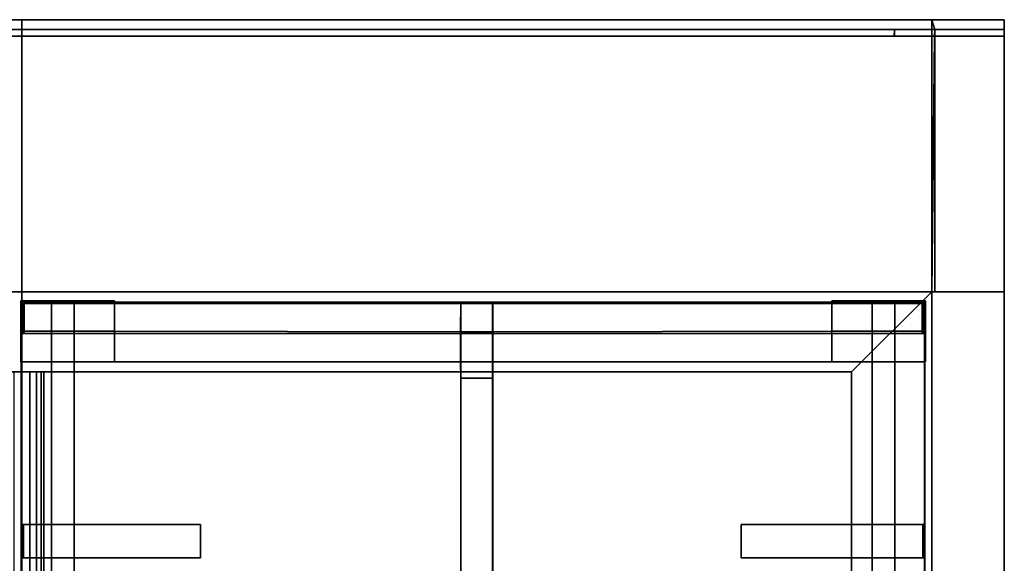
# Model space of a CAD drawing. Extents: x -17.9 to 18, y -14.2 to 13.3.
# Tile 61 of 61: x 5.7 to 18, y 6.5 to 13.3. Entities that reach past the tile are written whole.
import ezdxf

# ---------------------------------------------------------------- set-up
doc = ezdxf.new("R2010")
doc.units = 0
doc.layers.add('GRATE_-_3', color=250, linetype='CONTINUOUS')
doc.layers.add('RGM8058UC_-_BODY', color=252, linetype='CONTINUOUS')

msp = doc.modelspace()

# ---------------------------------------------------------------- linework, layer by layer
at = {"layer": 'GRATE_-_3'}
for points in [[(5.6871, 9.3389, 7.573), (5.674, 9.5441, 7.101), (5.674, 9.7494, 7.101), (5.6931, 9.73, 7.7864)], [(5.674, 9.7494, 7.101), (6.0568, 9.7494, 7.101), (6.0568, 9.73, 7.7864), (5.6931, 9.73, 7.7864)], [(5.6759, 9.3687, 6.8461), (5.6759, 9.7494, 6.8461), (5.674, 9.7494, 7.101), (5.674, 9.3687, 7.101)], [(5.6759, 9.7494, 6.8461), (6.0568, 9.7494, 6.8461), (6.0568, 9.7494, 7.101), (5.674, 9.7494, 7.101)], [(5.6759, 9.3687, 6.8461), (6.0568, 9.3687, 6.8461), (6.0568, 9.7494, 6.8461), (5.6759, 9.7494, 6.8461)], [(5.7072, 9.7152, 8.3105), (5.7072, 9.3389, 8.3105), (5.6871, 9.3389, 7.573), (5.6931, 9.73, 7.7864)], [(5.6931, 9.73, 7.7864), (6.0568, 9.73, 7.7864), (6.0568, 9.7152, 8.3105), (5.7072, 9.7152, 8.3105)], [(5.7139, 9.7152, 8.4597), (5.7139, 9.3389, 8.4597), (5.7072, 9.3389, 8.3105), (5.7072, 9.7152, 8.3105)], [(6.0568, 9.7152, 8.3105), (6.0568, 9.7152, 8.4597), (5.7139, 9.7152, 8.4597), (5.7072, 9.7152, 8.3105)], [(6.0568, 9.7152, 8.4597), (6.0568, 9.3389, 8.4597), (5.7139, 9.3389, 8.4597), (5.7139, 9.7152, 8.4597)], [(6.0568, 9.7494, 7.101), (6.0568, 9.7494, 6.8461), (6.3401, 9.7494, 6.8461), (6.3401, 9.7494, 7.101)], [(6.0568, 9.7494, 6.8461), (6.0568, 9.3687, 6.8461), (6.3401, 9.3687, 6.8461), (6.3401, 9.7494, 6.8461)], [(6.0568, 9.73, 7.7864), (6.0568, 9.7494, 7.101), (6.3401, 9.7494, 7.101), (6.3401, 9.73, 7.7864)], [(6.0568, 9.7152, 8.3105), (6.0568, 9.73, 7.7864), (6.3401, 9.73, 7.7864), (6.3401, 9.7152, 8.3105)], [(6.3401, 9.7152, 8.4597), (6.3401, 9.3389, 8.4597), (6.0568, 9.3389, 8.4597), (6.0568, 9.7152, 8.4597)], [(6.3401, 9.7152, 8.4597), (6.0568, 9.7152, 8.4597), (6.0568, 9.7152, 8.3105), (6.3401, 9.7152, 8.3105)], [(6.3401, 9.3687, 6.8461), (6.8415, 9.3687, 6.8461), (6.8415, 9.7494, 6.8461), (6.3401, 9.7494, 6.8461)], [(6.8415, 9.7494, 7.101), (6.8415, 9.73, 7.7864), (6.3401, 9.73, 7.7864), (6.3401, 9.7494, 7.101)], [(6.3401, 9.7494, 6.8461), (6.8415, 9.7494, 6.8461), (6.8415, 9.7494, 7.101), (6.3401, 9.7494, 7.101)], [(6.3401, 9.7152, 8.3105), (6.3401, 9.73, 7.7864), (6.8415, 9.73, 7.7864), (6.8415, 9.7152, 8.3105)], [(6.8415, 9.7152, 8.4597), (6.8415, 9.3389, 8.4597), (6.3401, 9.3389, 8.4597), (6.3401, 9.7152, 8.4597)], [(6.8415, 9.7152, 8.3105), (6.8415, 9.7152, 8.4597), (6.3401, 9.7152, 8.4597), (6.3401, 9.7152, 8.3105)], [(6.8415, 9.73, 7.7864), (6.8415, 9.7494, 7.101), (6.8415, 9.3687, 7.101)], [(6.8415, 9.7494, 6.8461), (6.8415, 9.3687, 6.8461), (6.8415, 9.3687, 7.101), (6.8415, 9.7494, 7.101)], [(6.8415, 9.7152, 8.3105), (6.8415, 9.73, 7.7864), (11.1647, 9.73, 7.7864), (11.1652, 9.7152, 8.3105)], [(11.1641, 9.3619, 7.101), (11.1647, 9.73, 7.7864), (6.8415, 9.73, 7.7864), (6.8415, 9.3687, 7.101)], [(11.1652, 9.7152, 8.4597), (11.1652, 9.3389, 8.4597), (6.8415, 9.3389, 8.4597), (6.8415, 9.7152, 8.4597)], [(11.1652, 9.7152, 8.4597), (6.8415, 9.7152, 8.4597), (6.8415, 9.7152, 8.3105), (11.1652, 9.7152, 8.3105)], [(11.565, 9.3619, 7.101), (11.5643, 9.73, 7.7864), (11.1647, 9.73, 7.7864), (11.1641, 9.3619, 7.101)], [(11.5643, 9.73, 7.7864), (11.5639, 9.7152, 8.3105), (11.1652, 9.7152, 8.3105), (11.1647, 9.73, 7.7864)], [(11.5639, 9.7152, 8.4597), (11.1652, 9.7152, 8.4597), (11.1652, 9.7152, 8.3105), (11.5639, 9.7152, 8.3105)], [(11.5639, 9.3389, 8.4597), (11.1652, 9.3389, 8.4597), (11.1652, 9.7152, 8.4597), (11.5639, 9.7152, 8.4597)], [(15.7982, 9.7152, 8.3105), (11.5639, 9.7152, 8.3105), (11.5643, 9.73, 7.7864), (15.7982, 9.73, 7.7864)], [(11.5639, 9.7152, 8.4597), (15.7982, 9.7152, 8.4597), (15.7982, 9.3389, 8.4597), (11.5639, 9.3389, 8.4597)], [(11.5639, 9.7152, 8.4597), (11.5639, 9.7152, 8.3105), (15.7982, 9.7152, 8.3105), (15.7982, 9.7152, 8.4597)], [(11.565, 9.3619, 7.101), (15.7982, 9.3687, 7.101), (15.7982, 9.73, 7.7864), (11.5643, 9.73, 7.7864)], [(16.2996, 9.3687, 6.8461), (16.2996, 9.7494, 6.8461), (15.7982, 9.7494, 6.8461), (15.7982, 9.3687, 6.8461)], [(15.7982, 9.73, 7.7864), (15.7982, 9.3687, 7.101), (15.7982, 9.7494, 7.101)], [(15.7982, 9.7494, 7.101), (16.2996, 9.7494, 7.101), (16.2996, 9.73, 7.7864), (15.7982, 9.73, 7.7864)], [(16.2996, 9.7494, 6.8461), (16.2996, 9.7494, 7.101), (15.7982, 9.7494, 7.101), (15.7982, 9.7494, 6.8461)], [(15.7982, 9.7494, 6.8461), (15.7982, 9.7494, 7.101), (15.7982, 9.3687, 7.101), (15.7982, 9.3687, 6.8461)], [(16.2996, 9.7152, 8.3105), (15.7982, 9.7152, 8.3105), (15.7982, 9.73, 7.7864), (16.2996, 9.73, 7.7864)], [(15.7982, 9.7152, 8.4597), (16.2996, 9.7152, 8.4597), (16.2996, 9.3389, 8.4597), (15.7982, 9.3389, 8.4597)], [(15.7982, 9.7152, 8.3105), (16.2996, 9.7152, 8.3105), (16.2996, 9.7152, 8.4597), (15.7982, 9.7152, 8.4597)], [(16.5829, 9.7494, 6.8461), (16.2996, 9.7494, 6.8461), (16.2996, 9.3687, 6.8461), (16.5829, 9.3687, 6.8461)], [(16.5829, 9.73, 7.7864), (16.2996, 9.73, 7.7864), (16.2996, 9.7494, 7.101), (16.5829, 9.7494, 7.101)], [(16.5829, 9.7494, 7.101), (16.2996, 9.7494, 7.101), (16.2996, 9.7494, 6.8461), (16.5829, 9.7494, 6.8461)], [(16.5829, 9.7152, 8.3105), (16.2996, 9.7152, 8.3105), (16.2996, 9.73, 7.7864), (16.5829, 9.73, 7.7864)], [(16.2996, 9.7152, 8.4597), (16.5829, 9.7152, 8.4597), (16.5829, 9.3389, 8.4597), (16.2996, 9.3389, 8.4597)], [(16.2996, 9.7152, 8.4597), (16.2996, 9.7152, 8.3105), (16.5829, 9.7152, 8.3105), (16.5829, 9.7152, 8.4597)], [(16.9638, 9.3687, 6.8461), (16.9638, 9.7494, 6.8461), (16.5829, 9.7494, 6.8461), (16.5829, 9.3687, 6.8461)], [(16.9657, 9.7494, 7.101), (16.9466, 9.73, 7.7864), (16.5829, 9.73, 7.7864), (16.5829, 9.7494, 7.101)], [(16.9638, 9.7494, 6.8461), (16.9657, 9.7494, 7.101), (16.5829, 9.7494, 7.101), (16.5829, 9.7494, 6.8461)], [(16.9466, 9.73, 7.7864), (16.9325, 9.7152, 8.3105), (16.5829, 9.7152, 8.3105), (16.5829, 9.73, 7.7864)], [(16.5829, 9.7152, 8.4597), (16.9258, 9.7152, 8.4597), (16.9258, 9.3389, 8.4597), (16.5829, 9.3389, 8.4597)], [(16.5829, 9.7152, 8.3105), (16.9325, 9.7152, 8.3105), (16.9258, 9.7152, 8.4597), (16.5829, 9.7152, 8.4597)], [(16.9258, 9.7152, 8.4597), (16.9325, 9.7152, 8.3105), (16.9325, 9.3389, 8.3105), (16.9258, 9.3389, 8.4597)], [(16.9325, 9.7152, 8.3105), (16.9466, 9.73, 7.7864), (16.9526, 9.3389, 7.573), (16.9325, 9.3389, 8.3105)], [(16.9526, 9.3389, 7.573), (16.9466, 9.73, 7.7864), (16.9657, 9.7494, 7.101), (16.9657, 9.5441, 7.101)], [(16.9638, 9.3687, 6.8461), (16.9657, 9.3687, 7.101), (16.9657, 9.7494, 7.101), (16.9638, 9.7494, 6.8461)], [(5.674, 9.5441, 7.101), (5.6871, 9.3389, 7.573), (5.674, 9.3389, 7.101)], [(16.9657, 9.5441, 7.101), (16.9657, 9.3389, 7.101), (16.9526, 9.3389, 7.573)], [(5.6759, 8.9879, 6.8461), (5.6759, 9.3687, 6.8461), (5.674, 9.3687, 7.101), (5.674, 8.9879, 7.101)], [(6.0568, 8.9879, 6.8461), (6.0568, 9.3687, 6.8461), (5.6759, 9.3687, 6.8461), (5.6759, 8.9879, 6.8461)], [(6.3401, 8.9879, 6.8461), (6.3401, 9.3687, 6.8461), (6.0568, 9.3687, 6.8461), (6.0568, 8.9879, 6.8461)], [(6.8415, 8.9879, 6.8461), (6.8415, 9.3687, 6.8461), (6.3401, 9.3687, 6.8461), (6.3401, 8.9879, 6.8461)], [(11.1641, 9.3619, 7.101), (6.8415, 9.3687, 7.101), (6.8415, 8.9879, 7.101), (11.1641, 8.9879, 7.101)], [(6.8415, 9.3687, 6.8461), (6.8415, 8.9879, 6.8461), (6.8415, 8.9879, 7.101), (6.8415, 9.3687, 7.101)], [(11.565, 8.9879, 7.101), (11.565, 9.3619, 7.101), (11.1641, 9.3619, 7.101), (11.1641, 8.9879, 7.101)], [(11.565, 9.3619, 7.101), (11.565, 8.9879, 7.101), (15.7982, 8.9879, 7.101), (15.7982, 9.3687, 7.101)], [(15.7982, 8.9879, 6.8461), (16.2996, 8.9879, 6.8461), (16.2996, 9.3687, 6.8461), (15.7982, 9.3687, 6.8461)], [(15.7982, 9.3687, 6.8461), (15.7982, 9.3687, 7.101), (15.7982, 8.9879, 7.101), (15.7982, 8.9879, 6.8461)], [(16.2996, 8.9879, 6.8461), (16.5829, 8.9879, 6.8461), (16.5829, 9.3687, 6.8461), (16.2996, 9.3687, 6.8461)], [(16.5829, 8.9879, 6.8461), (16.9638, 8.9879, 6.8461), (16.9638, 9.3687, 6.8461), (16.5829, 9.3687, 6.8461)], [(16.9638, 8.9879, 6.8461), (16.9657, 8.9879, 7.101), (16.9657, 9.3687, 7.101), (16.9638, 9.3687, 6.8461)], [(5.68, 8.9879, 7.3179), (5.674, 9.3389, 7.101), (5.6871, 9.3389, 7.573), (5.6871, 8.9879, 7.573)], [(5.674, 9.3389, 7.101), (5.68, 8.9879, 7.3179), (5.674, 8.9879, 7.101)], [(5.6871, 9.3389, 7.573), (6.0568, 9.3389, 7.573), (6.0568, 8.9879, 7.573), (5.6871, 8.9879, 7.573)], [(6.0568, 9.3389, 8.3105), (6.0568, 9.3389, 7.573), (5.6871, 9.3389, 7.573), (5.7072, 9.3389, 8.3105)], [(5.7139, 9.3389, 8.4597), (6.0568, 9.3389, 8.4597), (6.0568, 9.3389, 8.3105), (5.7072, 9.3389, 8.3105)], [(6.3401, 9.3389, 7.573), (6.0568, 9.3389, 7.573), (6.0568, 9.3389, 8.3105), (6.3401, 9.3389, 8.3105)], [(6.0568, 9.3389, 8.3105), (6.0568, 9.3389, 8.4597), (6.3401, 9.3389, 8.4597), (6.3401, 9.3389, 8.3105)], [(6.0568, 8.9879, 7.573), (6.0568, 9.3389, 7.573), (6.3401, 9.3389, 7.573), (6.3401, 8.9879, 7.573)], [(6.3401, 9.3389, 8.4597), (6.8415, 9.3389, 8.4597), (6.8415, 9.3389, 8.3105), (6.3401, 9.3389, 8.3105)], [(6.3401, 9.3389, 8.3105), (6.8415, 9.3389, 8.3105), (6.8415, 9.3389, 7.573), (6.3401, 9.3389, 7.573)], [(6.3401, 9.3389, 7.573), (6.8415, 9.3389, 7.573), (6.8415, 8.9879, 7.573), (6.3401, 8.9879, 7.573)], [(11.1652, 9.3389, 7.573), (6.8415, 9.3389, 7.573), (6.8415, 9.3389, 8.3105), (11.1652, 9.3389, 8.3105)], [(6.8415, 9.3389, 8.3105), (6.8415, 9.3389, 8.4597), (11.1652, 9.3389, 8.4597), (11.1652, 9.3389, 8.3105)], [(6.8415, 8.9879, 7.573), (6.8415, 9.3389, 7.573), (11.1652, 9.3389, 7.573), (11.1645, 8.9879, 7.573)], [(11.1652, 9.3389, 7.573), (11.1652, 9.3389, 8.3105), (11.1648, 8.9879, 7.9261), (11.1645, 8.9879, 7.573)], [(11.1648, 8.9879, 7.9261), (11.1652, 9.3389, 8.3105), (11.1652, 8.9879, 8.3105)], [(11.5639, 9.3389, 8.3105), (11.5639, 8.9879, 8.3105), (11.1652, 8.9879, 8.3105), (11.1652, 9.3389, 8.3105)], [(11.5639, 9.3389, 8.3105), (11.1652, 9.3389, 8.3105), (11.1652, 9.3389, 8.4597), (11.5639, 9.3389, 8.4597)], [(11.5639, 9.3389, 7.573), (11.5645, 8.9879, 7.573), (11.5642, 8.9879, 7.9261), (11.5639, 9.3389, 8.3105)], [(11.5639, 9.3389, 7.573), (11.5639, 9.3389, 8.3105), (15.7982, 9.3389, 8.3105), (15.7982, 9.3389, 7.573)], [(11.5642, 8.9879, 7.9261), (11.5639, 8.9879, 8.3105), (11.5639, 9.3389, 8.3105)], [(15.7982, 9.3389, 8.3105), (11.5639, 9.3389, 8.3105), (11.5639, 9.3389, 8.4597), (15.7982, 9.3389, 8.4597)], [(15.7982, 8.9879, 7.573), (11.5645, 8.9879, 7.573), (11.5639, 9.3389, 7.573), (15.7982, 9.3389, 7.573)], [(16.2996, 9.3389, 8.4597), (16.2996, 9.3389, 8.3105), (15.7982, 9.3389, 8.3105), (15.7982, 9.3389, 8.4597)], [(16.2996, 9.3389, 8.3105), (16.2996, 9.3389, 7.573), (15.7982, 9.3389, 7.573), (15.7982, 9.3389, 8.3105)], [(16.2996, 9.3389, 7.573), (16.2996, 8.9879, 7.573), (15.7982, 8.9879, 7.573), (15.7982, 9.3389, 7.573)], [(16.2996, 9.3389, 7.573), (16.2996, 9.3389, 8.3105), (16.5829, 9.3389, 8.3105), (16.5829, 9.3389, 7.573)], [(16.5829, 9.3389, 8.3105), (16.2996, 9.3389, 8.3105), (16.2996, 9.3389, 8.4597), (16.5829, 9.3389, 8.4597)], [(16.5829, 8.9879, 7.573), (16.2996, 8.9879, 7.573), (16.2996, 9.3389, 7.573), (16.5829, 9.3389, 7.573)], [(16.9258, 9.3389, 8.4597), (16.9325, 9.3389, 8.3105), (16.5829, 9.3389, 8.3105), (16.5829, 9.3389, 8.4597)], [(16.9526, 9.3389, 7.573), (16.9526, 8.9879, 7.573), (16.5829, 8.9879, 7.573), (16.5829, 9.3389, 7.573)], [(16.5829, 9.3389, 8.3105), (16.9325, 9.3389, 8.3105), (16.9526, 9.3389, 7.573), (16.5829, 9.3389, 7.573)], [(16.9526, 9.3389, 7.573), (16.9657, 9.3389, 7.101), (16.9597, 8.9879, 7.3179), (16.9526, 8.9879, 7.573)], [(16.9657, 9.3389, 7.101), (16.9657, 8.9879, 7.101), (16.9597, 8.9879, 7.3179)], [(6.0568, 8.9879, 7.101), (6.0568, 8.9879, 6.8461), (5.6759, 8.9879, 6.8461), (5.674, 8.9879, 7.101)], [(6.0568, 8.9879, 7.3179), (6.0568, 8.9879, 7.101), (5.674, 8.9879, 7.101), (5.68, 8.9879, 7.3179)], [(6.0568, 6.9577, 7.3179), (6.0568, 8.9879, 7.3179), (5.68, 8.9879, 7.3179), (5.68, 6.9577, 7.3179)], [(5.68, 6.9577, 7.3179), (5.68, 8.9879, 7.3179), (5.6871, 8.9879, 7.573), (5.6871, 6.9577, 7.573)], [(5.6871, 8.9879, 7.573), (6.0568, 8.9879, 7.573), (6.0568, 6.9577, 7.573), (5.6871, 6.9577, 7.573)], [(6.0568, 8.9879, 7.101), (6.0568, 8.9879, 7.3179), (6.0568, 6.9577, 7.3179), (6.0568, 6.9577, 7.101)], [(6.3401, 8.9879, 7.101), (6.0568, 8.9879, 7.101), (6.0568, 6.9577, 7.101), (6.3401, 6.9577, 7.101)], [(6.3401, 8.9879, 6.8461), (6.0568, 8.9879, 6.8461), (6.0568, 8.9879, 7.101), (6.3401, 8.9879, 7.101)], [(6.0568, 6.9577, 7.573), (6.0568, 8.9879, 7.573), (6.3401, 8.9879, 7.573), (6.3401, 6.9577, 7.573)], [(6.8415, 8.9879, 7.573), (6.8415, 8.9879, 7.101), (6.3401, 8.9879, 7.101), (6.3401, 8.9879, 7.573)], [(6.3401, 8.9879, 7.101), (6.3401, 6.9577, 7.101), (6.3401, 6.9577, 7.573), (6.3401, 8.9879, 7.573)], [(6.8415, 8.9879, 6.8461), (6.3401, 8.9879, 6.8461), (6.3401, 8.9879, 7.101), (6.8415, 8.9879, 7.101)], [(11.1641, 8.9879, 7.101), (6.8415, 8.9879, 7.101), (6.8415, 8.9879, 7.573), (11.1645, 8.9879, 7.573)], [(11.5642, 8.7839, 7.101), (11.565, 8.9879, 7.101), (11.1641, 8.9879, 7.101), (11.1648, 8.7839, 7.101)], [(11.1648, 8.7839, 7.101), (11.1641, 8.9879, 7.101), (11.1645, 8.9879, 7.573), (11.1648, 8.7839, 7.573)], [(11.1648, 8.7839, 7.573), (11.1645, 8.9879, 7.573), (11.1648, 8.9879, 7.9261), (11.1648, 8.7839, 7.9261)], [(11.1652, 8.7839, 8.3105), (11.1648, 8.7839, 7.9261), (11.1648, 8.9879, 7.9261), (11.1652, 8.9879, 8.3105)], [(11.5639, 8.9879, 8.3105), (11.5639, 8.7839, 8.3105), (11.1652, 8.7839, 8.3105), (11.1652, 8.9879, 8.3105)], [(11.5639, 8.7839, 8.3105), (11.5639, 8.9879, 8.3105), (11.5642, 8.9879, 7.9261), (11.5642, 8.7839, 7.9261)], [(11.5642, 8.7839, 7.573), (11.5642, 8.7839, 7.9261), (11.5642, 8.9879, 7.9261), (11.5645, 8.9879, 7.573)], [(11.5642, 8.7839, 7.101), (11.5642, 8.7839, 7.573), (11.5645, 8.9879, 7.573), (11.565, 8.9879, 7.101)], [(11.565, 8.9879, 7.101), (11.5645, 8.9879, 7.573), (15.7982, 8.9879, 7.573), (15.7982, 8.9879, 7.101)], [(15.7982, 8.9879, 7.573), (16.2996, 8.9879, 7.573), (16.2996, 8.9879, 7.101), (15.7982, 8.9879, 7.101)], [(15.7982, 8.9879, 6.8461), (15.7982, 8.9879, 7.101), (16.2996, 8.9879, 7.101), (16.2996, 8.9879, 6.8461)], [(16.2996, 8.9879, 7.101), (16.2996, 8.9879, 7.573), (16.2996, 6.9577, 7.573), (16.2996, 6.9577, 7.101)], [(16.2996, 8.9879, 7.101), (16.2996, 6.9577, 7.101), (16.5829, 6.9577, 7.101), (16.5829, 8.9879, 7.101)], [(16.2996, 8.9879, 6.8461), (16.2996, 8.9879, 7.101), (16.5829, 8.9879, 7.101), (16.5829, 8.9879, 6.8461)], [(16.5829, 6.9577, 7.573), (16.2996, 6.9577, 7.573), (16.2996, 8.9879, 7.573), (16.5829, 8.9879, 7.573)], [(16.9526, 8.9879, 7.573), (16.9526, 6.9577, 7.573), (16.5829, 6.9577, 7.573), (16.5829, 8.9879, 7.573)], [(16.5829, 8.9879, 7.101), (16.5829, 6.9577, 7.101), (16.5829, 6.9577, 7.3179), (16.5829, 8.9879, 7.3179)], [(16.5829, 8.9879, 7.101), (16.9657, 8.9879, 7.101), (16.9638, 8.9879, 6.8461), (16.5829, 8.9879, 6.8461)], [(16.5829, 6.9577, 7.3179), (16.9597, 6.9577, 7.3179), (16.9597, 8.9879, 7.3179), (16.5829, 8.9879, 7.3179)], [(16.5829, 8.9879, 7.3179), (16.9597, 8.9879, 7.3179), (16.9657, 8.9879, 7.101), (16.5829, 8.9879, 7.101)], [(16.9597, 6.9577, 7.3179), (16.9526, 6.9577, 7.573), (16.9526, 8.9879, 7.573), (16.9597, 8.9879, 7.3179)], [(11.5642, 5.9073, 7.9765), (11.5642, 8.7839, 7.9261), (11.1648, 8.7839, 7.9261), (11.1648, 5.9073, 7.9765)], [(11.1648, 8.7839, 7.573), (11.1648, 8.7839, 7.9261), (11.5642, 8.7839, 7.9261), (11.5642, 8.7839, 7.573)], [(11.1648, 8.7839, 7.101), (11.1648, 8.7839, 7.573), (11.5642, 8.7839, 7.573), (11.5642, 8.7839, 7.101)], [(11.1648, 5.9073, 7.9765), (11.1648, 8.7839, 7.9261), (11.1652, 8.7839, 8.3105), (11.1652, 5.9073, 8.3105)], [(11.5639, 5.9073, 8.3105), (11.1652, 5.9073, 8.3105), (11.1652, 8.7839, 8.3105), (11.5639, 8.7839, 8.3105)], [(11.5642, 5.9073, 7.9765), (11.5639, 5.9073, 8.3105), (11.5639, 8.7839, 8.3105), (11.5642, 8.7839, 7.9261)], [(5.68, 6.5411, 7.3179), (5.68, 6.9577, 7.3179), (5.6871, 6.9577, 7.573), (5.6871, 6.5411, 7.573)], [(6.0568, 6.5411, 7.3179), (6.0568, 6.9577, 7.3179), (5.68, 6.9577, 7.3179), (5.68, 6.5411, 7.3179)], [(5.6871, 6.9577, 7.573), (6.0568, 6.9577, 7.573), (6.0568, 6.9577, 7.9261), (5.6952, 6.9577, 7.9261)], [(5.6871, 6.9577, 7.573), (5.6952, 6.9577, 7.9261), (5.6952, 6.5411, 7.9261), (5.6871, 6.5411, 7.573)], [(5.6952, 6.9577, 7.9261), (6.0568, 6.9577, 7.9261), (6.0568, 6.9577, 8.3105), (5.7072, 6.9577, 8.3105)], [(5.7072, 6.5411, 8.3105), (5.6952, 6.5411, 7.9261), (5.6952, 6.9577, 7.9261), (5.7072, 6.9577, 8.3105)], [(5.7072, 6.9577, 8.3105), (6.0568, 6.9577, 8.3105), (6.0568, 6.5411, 8.3105), (5.7072, 6.5411, 8.3105)], [(6.0568, 6.5411, 8.3105), (6.0568, 6.9577, 8.3105), (6.3401, 6.9577, 8.3105), (6.3401, 6.5411, 8.3105)], [(6.0568, 6.9577, 7.101), (6.0568, 6.9577, 7.3179), (6.0568, 6.5411, 7.3179), (6.0568, 6.5411, 7.101)], [(6.3401, 6.9577, 7.101), (6.0568, 6.9577, 7.101), (6.0568, 6.5411, 7.101), (6.3401, 6.5411, 7.101)], [(6.0568, 6.9577, 8.3105), (6.0568, 6.9577, 7.9261), (6.3401, 6.9577, 7.9261), (6.3401, 6.9577, 8.3105)], [(6.0568, 6.9577, 7.9261), (6.0568, 6.9577, 7.573), (6.3401, 6.9577, 7.573), (6.3401, 6.9577, 7.9261)], [(6.3401, 6.5411, 8.3105), (6.3401, 6.9577, 8.3105), (7.917, 6.9577, 8.3105), (7.917, 6.5411, 8.3105)], [(6.3401, 6.9577, 7.9261), (6.3401, 6.5411, 7.9261), (7.917, 6.5411, 8.0116), (7.917, 6.9577, 8.0116)], [(6.3401, 6.9577, 7.101), (6.3401, 6.5411, 7.101), (6.3401, 6.5411, 7.573), (6.3401, 6.9577, 7.573)], [(6.3401, 6.9577, 7.573), (6.3401, 6.5411, 7.573), (6.3401, 6.5411, 7.9261), (6.3401, 6.9577, 7.9261)], [(6.3401, 6.9577, 7.9261), (7.917, 6.9577, 8.0116), (7.917, 6.9577, 8.3105), (6.3401, 6.9577, 8.3105)], [(7.917, 6.9577, 8.0116), (7.917, 6.5411, 8.0116), (7.917, 6.5411, 8.3105), (7.917, 6.9577, 8.3105)], [(16.2996, 6.5411, 8.3105), (14.6642, 6.5411, 8.3105), (14.6642, 6.9577, 8.3105), (16.2996, 6.9577, 8.3105)], [(16.2996, 6.9577, 7.9261), (14.6642, 6.9577, 8.0116), (14.6642, 6.5411, 8.0116), (16.2996, 6.5411, 7.9261)], [(14.6642, 6.9577, 8.0116), (14.6642, 6.9577, 8.3105), (14.6642, 6.5411, 8.3105), (14.6642, 6.5411, 8.0116)], [(16.2996, 6.9577, 7.9261), (16.2996, 6.9577, 8.3105), (14.6642, 6.9577, 8.3105), (14.6642, 6.9577, 8.0116)], [(16.2996, 6.9577, 7.101), (16.2996, 6.9577, 7.573), (16.2996, 6.5411, 7.573), (16.2996, 6.5411, 7.101)], [(16.2996, 6.9577, 7.573), (16.2996, 6.9577, 7.9261), (16.2996, 6.5411, 7.9261), (16.2996, 6.5411, 7.573)], [(16.2996, 6.9577, 7.101), (16.2996, 6.5411, 7.101), (16.5829, 6.5411, 7.101), (16.5829, 6.9577, 7.101)], [(16.5829, 6.9577, 8.3105), (16.2996, 6.9577, 8.3105), (16.2996, 6.9577, 7.9261), (16.5829, 6.9577, 7.9261)], [(16.5829, 6.9577, 7.9261), (16.2996, 6.9577, 7.9261), (16.2996, 6.9577, 7.573), (16.5829, 6.9577, 7.573)], [(16.5829, 6.5411, 8.3105), (16.2996, 6.5411, 8.3105), (16.2996, 6.9577, 8.3105), (16.5829, 6.9577, 8.3105)], [(16.9445, 6.9577, 7.9261), (16.9325, 6.9577, 8.3105), (16.5829, 6.9577, 8.3105), (16.5829, 6.9577, 7.9261)], [(16.9526, 6.9577, 7.573), (16.9445, 6.9577, 7.9261), (16.5829, 6.9577, 7.9261), (16.5829, 6.9577, 7.573)], [(16.5829, 6.9577, 7.101), (16.5829, 6.5411, 7.101), (16.5829, 6.5411, 7.3179), (16.5829, 6.9577, 7.3179)], [(16.9325, 6.9577, 8.3105), (16.9325, 6.5411, 8.3105), (16.5829, 6.5411, 8.3105), (16.5829, 6.9577, 8.3105)], [(16.5829, 6.5411, 7.3179), (16.9597, 6.5411, 7.3179), (16.9597, 6.9577, 7.3179), (16.5829, 6.9577, 7.3179)], [(16.9325, 6.5411, 8.3105), (16.9325, 6.9577, 8.3105), (16.9445, 6.9577, 7.9261), (16.9445, 6.5411, 7.9261)], [(16.9526, 6.9577, 7.573), (16.9526, 6.5411, 7.573), (16.9445, 6.5411, 7.9261), (16.9445, 6.9577, 7.9261)], [(16.9597, 6.5411, 7.3179), (16.9526, 6.5411, 7.573), (16.9526, 6.9577, 7.573), (16.9597, 6.9577, 7.3179)], [(6.0568, 4.593, 7.3179), (6.0568, 6.5411, 7.3179), (5.68, 6.5411, 7.3179), (5.68, 4.593, 7.3179)], [(5.68, 4.593, 7.3179), (5.68, 6.5411, 7.3179), (5.6871, 6.5411, 7.573), (5.6871, 4.593, 7.573)], [(5.6871, 6.5411, 7.573), (6.0568, 6.5411, 7.573), (6.0568, 4.593, 7.573), (5.6871, 4.593, 7.573)], [(5.6952, 6.5411, 7.9261), (6.0568, 6.5411, 7.9261), (6.0568, 6.5411, 7.573), (5.6871, 6.5411, 7.573)], [(5.7072, 6.5411, 8.3105), (6.0568, 6.5411, 8.3105), (6.0568, 6.5411, 7.9261), (5.6952, 6.5411, 7.9261)], [(6.0568, 4.593, 7.101), (6.0568, 6.5411, 7.101), (6.0568, 6.5411, 7.3179), (6.0568, 4.593, 7.3179)], [(6.0568, 4.593, 7.573), (6.0568, 6.5411, 7.573), (6.3401, 6.5411, 7.573), (6.3401, 4.593, 7.573)], [(6.0568, 6.5411, 7.573), (6.0568, 6.5411, 7.9261), (6.3401, 6.5411, 7.9261), (6.3401, 6.5411, 7.573)], [(6.3401, 6.5411, 7.101), (6.0568, 6.5411, 7.101), (6.0568, 4.593, 7.101), (6.3401, 4.593, 7.101)], [(6.0568, 6.5411, 7.9261), (6.0568, 6.5411, 8.3105), (6.3401, 6.5411, 8.3105), (6.3401, 6.5411, 7.9261)], [(6.3401, 6.5411, 7.101), (6.3401, 4.593, 7.101), (6.3401, 4.593, 7.573), (6.3401, 6.5411, 7.573)], [(7.917, 6.5411, 8.0116), (6.3401, 6.5411, 7.9261), (6.3401, 6.5411, 8.3105), (7.917, 6.5411, 8.3105)], [(14.6642, 6.5411, 8.0116), (14.6642, 6.5411, 8.3105), (16.2996, 6.5411, 8.3105), (16.2996, 6.5411, 7.9261)], [(16.2996, 6.5411, 7.101), (16.2996, 6.5411, 7.573), (16.2996, 4.593, 7.573), (16.2996, 4.593, 7.101)], [(16.2996, 6.5411, 7.101), (16.2996, 4.593, 7.101), (16.5829, 4.593, 7.101), (16.5829, 6.5411, 7.101)], [(16.5829, 6.5411, 7.9261), (16.2996, 6.5411, 7.9261), (16.2996, 6.5411, 8.3105), (16.5829, 6.5411, 8.3105)], [(16.5829, 4.593, 7.573), (16.2996, 4.593, 7.573), (16.2996, 6.5411, 7.573), (16.5829, 6.5411, 7.573)], [(16.5829, 6.5411, 7.573), (16.2996, 6.5411, 7.573), (16.2996, 6.5411, 7.9261), (16.5829, 6.5411, 7.9261)], [(16.5829, 4.593, 7.101), (16.5829, 4.593, 7.3179), (16.5829, 6.5411, 7.3179), (16.5829, 6.5411, 7.101)], [(16.9325, 6.5411, 8.3105), (16.9445, 6.5411, 7.9261), (16.5829, 6.5411, 7.9261), (16.5829, 6.5411, 8.3105)], [(16.9526, 6.5411, 7.573), (16.9526, 4.593, 7.573), (16.5829, 4.593, 7.573), (16.5829, 6.5411, 7.573)], [(16.9445, 6.5411, 7.9261), (16.9526, 6.5411, 7.573), (16.5829, 6.5411, 7.573), (16.5829, 6.5411, 7.9261)], [(16.5829, 4.593, 7.3179), (16.9597, 4.593, 7.3179), (16.9597, 6.5411, 7.3179), (16.5829, 6.5411, 7.3179)], [(16.9597, 4.593, 7.3179), (16.9526, 4.593, 7.573), (16.9526, 6.5411, 7.573), (16.9597, 6.5411, 7.3179)]]:
    msp.add_3dface(points, dxfattribs=at)
at = {"layer": 'RGM8058UC_-_BODY'}
for points in [[(5.6879, 13.256, 5.9875), (-5.6867, 13.256, 5.9875), (-5.6867, 13.1343, 5.9875), (5.6879, 13.1343, 5.9875)], [(-5.6867, 13.256, 5.9875), (5.6879, 13.256, 5.9875), (5.6879, 13.256, 7.5263), (-5.6867, 13.256, 7.5263)], [(-5.6867, 13.256, 7.5263), (5.6879, 13.256, 7.5263), (5.6879, 13.1343, 7.5263), (-5.6867, 13.1343, 7.5263)], [(17.0817, 13.1343, 5.9875), (17.045, 13.256, 5.9875), (5.6879, 13.256, 5.9875), (5.6879, 13.1343, 5.9875)], [(5.6879, 13.256, 5.9875), (17.045, 13.256, 5.9875), (17.045, 13.256, 7.5263), (5.6879, 13.256, 7.5263)], [(5.6879, 13.256, 7.5263), (17.045, 13.256, 7.5263), (17.045, 13.1343, 7.5263), (5.6879, 13.1343, 7.5263)], [(17.9508, 13.256, 7.5263), (17.9508, 13.1343, 7.5263), (17.045, 13.1343, 7.5263), (17.045, 13.256, 7.5263)], [(17.045, 13.256, 5.9875), (17.9508, 13.256, 5.9875), (17.9508, 13.256, 7.5263), (17.045, 13.256, 7.5263)], [(17.0817, 13.1343, 5.9875), (17.9508, 13.1343, 5.9875), (17.9508, 13.256, 5.9875), (17.045, 13.256, 5.9875)], [(17.9508, 13.256, 5.9875), (17.9508, 13.1343, 5.9875), (17.9508, 13.1343, 7.5263), (17.9508, 13.256, 7.5263)], [(5.6879, 13.1343, 5.9875), (-5.6867, 13.1343, 5.9875), (-5.6867, 13.0498, 5.9875), (5.6879, 13.0498, 5.9875)], [(-5.6867, 13.1343, 7.5263), (5.6879, 13.1343, 7.5263), (5.6879, 13.0522, 7.5263), (-5.6867, 13.0522, 7.5263)], [(5.6879, 9.8603, 7.5263), (-5.6867, 9.8603, 7.5263), (-5.6867, 13.0522, 7.5263), (5.6879, 13.0522, 7.5263)], [(-5.6867, 9.8603, 5.9875), (5.6879, 9.8603, 5.9875), (5.6879, 13.0498, 5.9875), (-5.6867, 13.0498, 5.9875)], [(17.0817, 13.0498, 5.9875), (17.0817, 13.1343, 5.9875), (5.6879, 13.1343, 5.9875), (5.6879, 13.0498, 5.9875)], [(5.6879, 13.1343, 7.5263), (17.045, 13.1343, 7.5263), (17.045, 13.0522, 7.5263), (5.6879, 13.0522, 7.5263)], [(17.045, 13.0522, 7.5263), (17.045, 9.8603, 7.5263), (5.6879, 9.8603, 7.5263), (5.6879, 13.0522, 7.5263)], [(5.6879, 9.8603, 5.9875), (17.0817, 9.8603, 5.9875), (17.0817, 13.0498, 5.9875), (5.6879, 13.0498, 5.9875)], [(16.5778, 13.0522, 0.0396), (17.0807, 13.0522, 0.0396), (17.0815, 13.1343, 0.0396), (16.5786, 13.1343, 0.0396)], [(16.5778, 13.0522, 0.0396), (16.5786, 13.1343, 0.0396), (16.5788, 13.1343, 5.9875), (16.5788, 13.0498, 5.9875)], [(16.5788, 13.0498, 5.9875), (17.0817, 13.0498, 5.9875), (17.0807, 13.0522, 0.0396), (16.5778, 13.0522, 0.0396)], [(16.5786, 13.1343, 0.0396), (17.0815, 13.1343, 0.0396), (17.0817, 13.1343, 5.9875), (16.5788, 13.1343, 5.9875)], [(16.5788, 13.1343, 5.9875), (17.0817, 13.1343, 5.9875), (17.0817, 13.0498, 5.9875), (16.5788, 13.0498, 5.9875)], [(17.045, 13.1343, 7.5263), (17.9508, 13.1343, 7.5263), (17.9508, 13.0522, 7.5263), (17.045, 13.0522, 7.5263)], [(17.0817, 13.0498, 5.9875), (17.0817, 9.8603, 5.9875), (17.045, 9.8603, 0.0396), (17.0807, 13.0522, 0.0396)], [(17.0807, 13.0522, 0.0396), (17.045, 9.8603, 0.0396), (17.9508, 9.8603, 0.0396), (17.9508, 13.0522, 0.0396)], [(17.9508, 13.0522, 7.5263), (17.9508, 9.8603, 7.5263), (17.045, 9.8603, 7.5263), (17.045, 13.0522, 7.5263)], [(17.9508, 13.0522, 0.0396), (17.9508, 13.1343, 0.0396), (17.0815, 13.1343, 0.0396), (17.0807, 13.0522, 0.0396)], [(17.9508, 13.1343, 0.0396), (17.9508, 13.1343, 5.9875), (17.0817, 13.1343, 5.9875), (17.0815, 13.1343, 0.0396)], [(17.9508, 13.1343, 7.5263), (17.9508, 13.1343, 5.9875), (17.9508, 13.0522, 5.9875), (17.9508, 13.0522, 7.5263)], [(17.9508, 13.0522, 5.9875), (17.9508, 13.1343, 5.9875), (17.9508, 13.1343, 0.0396), (17.9508, 13.0522, 0.0396)], [(17.9508, 13.0522, 0.0396), (17.9508, 9.8603, 0.0396), (17.9508, 9.8603, 5.9875), (17.9508, 13.0522, 5.9875)], [(17.9508, 13.0522, 5.9875), (17.9508, 9.8603, 5.9875), (17.9508, 9.8603, 7.5263), (17.9508, 13.0522, 7.5263)], [(5.6879, 9.8603, 6.7511), (-5.6867, 9.8603, 6.7511), (-5.6867, 9.8603, 7.5263), (5.6879, 9.8603, 7.5263)], [(5.6879, 9.8603, 0.0396), (-5.6867, 9.8603, 0.0396), (-5.6867, -10.5613, 0.0396), (5.6879, -10.5613, 0.0396)], [(-5.6867, 9.8603, 6.7511), (5.6879, 9.8603, 6.7511), (5.6879, 8.8603, 6.7511), (-5.6867, 8.8603, 6.7511)], [(-5.6867, 9.8603, 0.0396), (5.6879, 9.8603, 0.0396), (5.6879, 9.8603, 5.9875), (-5.6867, 9.8603, 5.9875)], [(17.045, -10.5613, 0.0396), (17.045, 9.8603, 0.0396), (5.6879, 9.8603, 0.0396), (5.6879, -10.5613, 0.0396)], [(17.045, 9.8603, 7.5263), (17.045, 9.8603, 6.7511), (5.6879, 9.8603, 6.7511), (5.6879, 9.8603, 7.5263)], [(5.6879, 9.8603, 6.7511), (17.045, 9.8603, 6.7511), (16.045, 8.8603, 6.7511), (5.6879, 8.8603, 6.7511)], [(5.6879, 9.8603, 0.0396), (17.045, 9.8603, 0.0396), (17.0817, 9.8603, 5.9875), (5.6879, 9.8603, 5.9875)], [(16.045, 8.8603, 6.7511), (17.045, 9.8603, 6.7511), (17.045, -10.5613, 6.7511), (16.045, -9.5613, 6.7511)], [(17.045, 9.8603, 7.5263), (17.9508, 9.8603, 7.5263), (17.9508, -10.5613, 7.5263), (17.045, -10.5613, 7.5263)], [(17.045, -10.5613, 0.0396), (17.9508, -10.5613, 0.0396), (17.9508, 9.8603, 0.0396), (17.045, 9.8603, 0.0396)], [(17.045, 9.8603, 6.7511), (17.045, 9.8603, 7.5263), (17.045, -10.5613, 7.5263), (17.045, -10.5613, 6.7511)], [(17.9508, -10.5613, 5.9875), (17.9508, 9.8603, 5.9875), (17.9508, 9.8603, 0.0396), (17.9508, -10.5613, 0.0396)], [(17.9508, 9.8603, 5.9875), (17.9508, -10.5613, 5.9875), (17.9508, -10.5613, 7.5263), (17.9508, 9.8603, 7.5263)], [(-5.6867, 8.8603, 6.7511), (5.6879, 8.8603, 6.7511), (5.4129, 8.8603, 6.0716), (-5.4117, 8.8603, 6.0716)], [(5.6879, 8.8603, 6.7511), (5.4496, 8.8603, 6.0997), (5.4129, 8.8603, 6.0716)], [(5.4496, 8.8603, 6.0997), (5.6879, 8.8603, 6.7511), (5.5073, 8.8603, 6.1956)], [(5.6879, 8.8603, 6.7511), (5.5904, 8.8603, 6.259), (5.5073, 8.8603, 6.1956)], [(5.6879, 8.8603, 6.7511), (5.6879, 8.8603, 6.2812), (5.5904, 8.8603, 6.259)], [(5.6879, -9.5613, 6.2812), (5.5904, -9.5613, 6.259), (5.5904, 8.8603, 6.259), (5.6879, 8.8603, 6.2812)], [(5.6879, 8.8603, 6.7511), (5.9262, 8.8603, 6.0997), (5.8684, 8.8603, 6.1956)], [(5.6879, 8.8603, 6.7511), (16.045, 8.8603, 6.7511), (16.045, 8.8603, 6.0716), (5.9629, 8.8603, 6.0716)], [(5.6879, 8.8603, 6.7511), (5.8684, 8.8603, 6.1956), (5.7853, 8.8603, 6.259)], [(5.6879, 8.8603, 6.7511), (5.9629, 8.8603, 6.0716), (5.9262, 8.8603, 6.0997)], [(5.7853, -9.5613, 6.259), (5.6879, -9.5613, 6.2812), (5.6879, 8.8603, 6.2812), (5.7853, 8.8603, 6.259)], [(5.6879, 8.8603, 6.7511), (5.7853, 8.8603, 6.259), (5.6879, 8.8603, 6.2812)], [(5.8684, -9.5613, 6.1956), (5.7853, -9.5613, 6.259), (5.7853, 8.8603, 6.259), (5.8684, 8.8603, 6.1956)], [(5.9262, -9.5613, 6.0997), (5.8684, -9.5613, 6.1956), (5.8684, 8.8603, 6.1956), (5.9262, 8.8603, 6.0997)], [(5.9629, -9.5613, 6.0716), (5.9262, -9.5613, 6.0997), (5.9262, 8.8603, 6.0997), (5.9629, 8.8603, 6.0716)], [(16.045, 8.8603, 6.0716), (16.045, -9.5613, 6.0716), (5.9629, -9.5613, 6.0716), (5.9629, 8.8603, 6.0716)], [(16.045, 8.8603, 6.0716), (16.045, 8.8603, 6.7511), (16.045, -9.5613, 6.7511), (16.045, -9.5613, 6.0716)]]:
    msp.add_3dface(points, dxfattribs=at)

doc.saveas('drawing.dxf')
